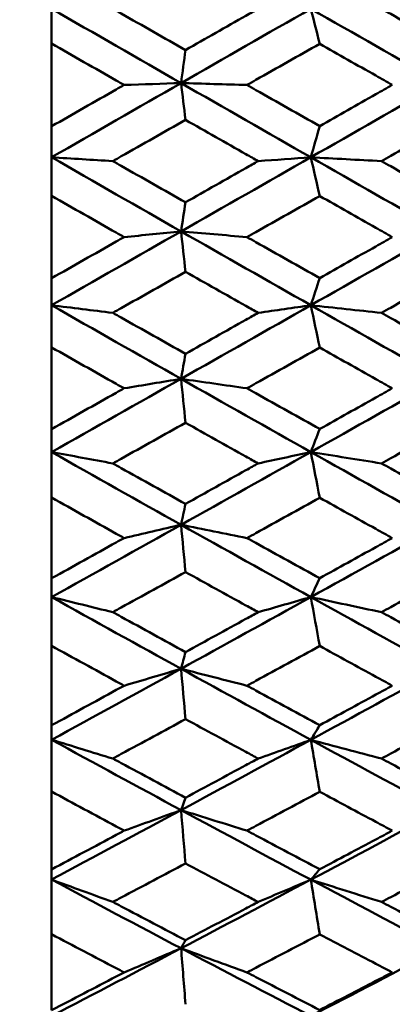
# Model space of a CAD drawing. Header units: millimetres. Extents: x 563 to 2732, y 83 to 2094.
# Tile 9 of 74: x 865.37 to 868.44, y 220.01 to 228.13. Entities that reach past the tile are written whole.
import ezdxf

# ---------------------------------------------------------------- set-up
doc = ezdxf.new("R2010")
doc.units = ezdxf.units.MM
doc.header["$LTSCALE"] = 10
doc.layers.add('Widoczne (ISO)', color=7, linetype='Continuous', lineweight=50)

msp = doc.modelspace()

# ---------------------------------------------------------------- linework, layer by layer
at = {"layer": 'Widoczne (ISO)'}
for p, q in [((865.6363, 227.9334), (865.6363, 228.2209)), ((865.6363, 227.9334), (865.6363, 227.2521)), ((865.6363, 226.9965), (865.6363, 227.2521)), ((865.6363, 226.6783), (865.6363, 226.9965)), ((865.6363, 226.6783), (865.6363, 225.9997)), ((865.6363, 225.7769), (865.6363, 225.9997)), ((865.6363, 225.4293), (865.6363, 225.7769)), ((865.6363, 225.4293), (865.6363, 224.756)), ((865.6363, 224.5669), (865.6363, 224.756)), ((865.6363, 224.1912), (865.6363, 224.5669)), ((865.6363, 224.1912), (865.6363, 223.526)), ((865.6363, 223.3714), (865.6363, 223.526)), ((865.6363, 222.9691), (865.6363, 223.3714)), ((865.6363, 222.9691), (865.6363, 222.3146)), ((865.6363, 222.195), (865.6363, 222.3146)), ((865.6363, 221.7678), (865.6363, 222.195)), ((865.6363, 221.7678), (865.6363, 221.1264)), ((866.7026, 221.6154), (866.7389, 221.7175)), ((865.6363, 221.0424), (865.6363, 221.1264)), ((865.6363, 220.5918), (865.6363, 221.0424)), ((865.6363, 220.5918), (865.6363, 219.9663))]:
    msp.add_line(p, q, dxfattribs=at)
msp.add_circle((836.6039, 228.2209), 50, dxfattribs=at)
for points in [[(865.6363, 228.2209), (865.9915, 228.0165), (866.347, 227.8123), (866.7026, 227.6084)], [(866.7026, 227.6084), (867.0587, 227.8126), (867.4149, 228.0168), (867.7712, 228.2209)], [(867.7712, 228.2209), (868.1279, 228.0165), (868.4847, 227.8123), (868.8414, 227.6083)], [(867.7712, 228.2209), (867.7955, 228.1247), (867.8198, 228.0286), (867.8441, 227.9324)], [(866.7026, 227.6084), (866.7147, 227.699), (866.7268, 227.7896), (866.7389, 227.8803)], [(865.6363, 226.9965), (865.9915, 227.2004), (866.347, 227.4044), (866.7026, 227.6084)], [(866.2339, 227.5927), (866.3904, 227.5979), (866.5466, 227.6031), (866.7026, 227.6084)], [(867.2452, 227.5927), (867.0639, 227.5979), (866.883, 227.6031), (866.7026, 227.6084)], [(866.7026, 227.6084), (867.0587, 227.4041), (867.4149, 227.2001), (867.7712, 226.9964)], [(866.7026, 227.6084), (866.7147, 227.5073), (866.7268, 227.4062), (866.7389, 227.3051)], [(867.7712, 226.9964), (868.1279, 227.2003), (868.4847, 227.4043), (868.8414, 227.6083)], [(867.7712, 226.9964), (867.7955, 227.0819), (867.8198, 227.1675), (867.8441, 227.253)], [(866.1405, 226.9651), (865.9721, 226.9755), (865.804, 226.986), (865.6363, 226.9965)], [(865.6363, 226.9965), (865.9915, 226.7925), (866.347, 226.5889), (866.7026, 226.3857)], [(866.7026, 226.3857), (867.0587, 226.5892), (867.4149, 226.7927), (867.7712, 226.9964)], [(867.3372, 226.9651), (867.4821, 226.9755), (867.6268, 226.9859), (867.7712, 226.9964)], [(868.3529, 226.9651), (868.1585, 226.9755), (867.9646, 226.9859), (867.7712, 226.9964)], [(867.7712, 226.9964), (868.1279, 226.7925), (868.4847, 226.5888), (868.8414, 226.3856)], [(867.7712, 226.9964), (867.7955, 226.89), (867.8198, 226.7837), (867.8441, 226.6773)], [(866.7026, 226.3857), (866.7147, 226.4656), (866.7268, 226.5455), (866.7389, 226.6253)], [(865.6363, 225.7769), (865.9915, 225.9796), (866.347, 226.1826), (866.7026, 226.3857)], [(866.2339, 226.3387), (866.3904, 226.3544), (866.5466, 226.37), (866.7026, 226.3857)], [(867.2452, 226.3387), (867.0639, 226.3543), (866.883, 226.37), (866.7026, 226.3857)], [(866.7026, 226.3857), (867.0587, 226.1823), (867.4149, 225.9793), (867.7712, 225.7768)], [(866.7026, 226.3857), (866.7147, 226.2746), (866.7268, 226.1636), (866.7389, 226.0525)], [(867.7712, 225.7768), (868.1279, 225.9794), (868.4847, 226.1824), (868.8414, 226.3856)], [(867.7712, 225.7768), (867.7955, 225.8514), (867.8198, 225.926), (867.8441, 226.0006)], [(866.1405, 225.7142), (865.9721, 225.735), (865.804, 225.7559), (865.6363, 225.7769)], [(865.6363, 225.7769), (865.9915, 225.5741), (866.347, 225.3719), (866.7026, 225.1704)], [(866.7026, 225.1704), (867.0587, 225.3722), (867.4149, 225.5743), (867.7712, 225.7768)], [(867.3372, 225.7142), (867.4821, 225.735), (867.6268, 225.7559), (867.7712, 225.7768)], [(868.3529, 225.7142), (868.1585, 225.735), (867.9646, 225.7558), (867.7712, 225.7768)], [(867.7712, 225.7768), (868.1279, 225.574), (868.4847, 225.3717), (868.8414, 225.1701)], [(867.7712, 225.7768), (867.7955, 225.6606), (867.8198, 225.5445), (867.8441, 225.4283)], [(866.7026, 225.1704), (866.7147, 225.2391), (866.7268, 225.3079), (866.7389, 225.3767)], [(865.6363, 224.5669), (865.9915, 224.7677), (866.347, 224.9688), (866.7026, 225.1704)], [(866.2339, 225.0922), (866.3904, 225.1182), (866.5466, 225.1443), (866.7026, 225.1704)], [(867.2452, 225.0922), (867.0639, 225.1182), (866.883, 225.1442), (866.7026, 225.1704)], [(866.7026, 225.1704), (867.0587, 224.9685), (867.4149, 224.7673), (867.7712, 224.5668)], [(866.7026, 225.1704), (866.7147, 225.0497), (866.7268, 224.929), (866.7389, 224.8083)], [(867.7712, 224.5668), (868.1279, 224.7674), (868.4847, 224.9685), (868.8414, 225.1701)], [(867.7712, 224.5668), (867.7955, 224.6301), (867.8198, 224.6935), (867.8441, 224.7569)], [(866.1405, 224.4732), (865.9721, 224.5044), (865.804, 224.5356), (865.6363, 224.5669)], [(865.6363, 224.5669), (865.9915, 224.3662), (866.347, 224.1662), (866.7026, 223.967)], [(866.7026, 223.967), (867.0587, 224.1664), (867.4149, 224.3663), (867.7712, 224.5668)], [(867.3372, 224.4732), (867.4821, 224.5044), (867.6268, 224.5356), (867.7712, 224.5668)], [(868.3529, 224.4732), (868.1585, 224.5043), (867.9646, 224.5355), (867.7712, 224.5668)], [(867.7712, 224.5668), (868.1279, 224.366), (868.4847, 224.1659), (868.8414, 223.9666)], [(867.7712, 224.5668), (867.7955, 224.4413), (867.8198, 224.3158), (867.8441, 224.1903)], [(866.7026, 223.967), (866.7147, 224.0244), (866.7268, 224.0818), (866.7389, 224.1392)], [(865.6363, 223.3714), (865.9915, 223.5694), (866.347, 223.7679), (866.7026, 223.967)], [(866.2339, 223.858), (866.3904, 223.8943), (866.5466, 223.9306), (866.7026, 223.967)], [(867.2452, 223.858), (867.0639, 223.8942), (866.883, 223.9306), (866.7026, 223.967)], [(866.7026, 223.967), (867.0587, 223.7676), (867.4149, 223.5689), (867.7712, 223.3712)], [(866.7026, 223.967), (866.7147, 223.8372), (866.7268, 223.7075), (866.7389, 223.5777)], [(867.7712, 223.3712), (868.1279, 223.569), (868.4847, 223.7675), (868.8414, 223.9666)], [(867.7712, 223.3712), (867.7955, 223.4231), (867.8198, 223.475), (867.8441, 223.527)], [(866.1405, 223.2471), (865.9721, 223.2884), (865.804, 223.3299), (865.6363, 223.3714)], [(865.6363, 223.3714), (865.9915, 223.1735), (866.347, 222.9765), (866.7026, 222.7805)], [(866.7026, 222.7805), (867.0587, 222.9767), (867.4149, 223.1736), (867.7712, 223.3712)], [(867.3372, 223.2471), (867.4821, 223.2884), (867.6268, 223.3298), (867.7712, 223.3712)], [(868.3529, 223.2471), (868.1585, 223.2883), (867.9646, 223.3297), (867.7712, 223.3712)], [(867.7712, 223.3712), (868.1279, 223.1732), (868.4847, 222.9761), (868.8414, 222.7799)], [(867.7712, 223.3712), (867.7955, 223.2369), (867.8198, 223.1026), (867.8441, 222.9682)], [(866.7026, 222.7805), (866.7147, 222.8263), (866.7268, 222.8721), (866.7389, 222.9179)], [(865.6363, 222.195), (865.9915, 222.3894), (866.347, 222.5846), (866.7026, 222.7805)], [(866.2339, 222.641), (866.3904, 222.6875), (866.5466, 222.7339), (866.7026, 222.7805)], [(867.2452, 222.641), (867.0639, 222.6874), (866.883, 222.7339), (866.7026, 222.7805)], [(866.7026, 222.7805), (867.0587, 222.5842), (867.4149, 222.3889), (867.7712, 222.1947)], [(866.7026, 222.7805), (866.7147, 222.6421), (866.7268, 222.5037), (866.7389, 222.3653)], [(867.7712, 222.1947), (868.1279, 222.389), (868.4847, 222.5841), (868.8414, 222.7799)], [(867.7712, 222.1947), (867.7955, 222.235), (867.8198, 222.2752), (867.8441, 222.3155)], [(866.1405, 222.0405), (865.9721, 222.0919), (865.804, 222.1434), (865.6363, 222.195)], [(865.6363, 222.195), (865.9915, 222.0007), (866.347, 221.8075), (866.7026, 221.6154)], [(866.7026, 221.6154), (867.0587, 221.8076), (867.4149, 222.0007), (867.7712, 222.1947)], [(867.3372, 222.0405), (867.4821, 222.0919), (867.6268, 222.1433), (867.7712, 222.1947)], [(868.3529, 222.0405), (868.1585, 222.0918), (867.9646, 222.1432), (867.7712, 222.1947)], [(867.7712, 222.1947), (868.1279, 222.0003), (868.4847, 221.807), (868.8414, 221.6147)], [(867.7712, 222.1947), (867.7955, 222.0521), (867.8198, 221.9095), (867.8441, 221.7669)], [(865.6363, 221.0424), (865.9915, 221.2324), (866.347, 221.4235), (866.7026, 221.6154)], [(866.2339, 221.4461), (866.3904, 221.5025), (866.5466, 221.5589), (866.7026, 221.6154)], [(867.2452, 221.4461), (867.0639, 221.5024), (866.883, 221.5588), (866.7026, 221.6154)], [(866.7026, 221.6154), (867.0587, 221.4231), (867.4149, 221.232), (867.7712, 221.0421)], [(866.7026, 221.6154), (866.7147, 221.469), (866.7268, 221.3225), (866.7389, 221.1761)], [(867.7712, 221.0421), (868.1279, 221.2319), (868.4847, 221.4229), (868.8414, 221.6147)], [(867.7712, 221.0421), (867.7955, 221.0705), (867.8198, 221.0989), (867.8441, 221.1273)], [(866.1405, 220.8584), (865.9721, 220.9196), (865.804, 220.9809), (865.6363, 221.0424)], [(865.6363, 221.0424), (865.9915, 220.8524), (866.347, 220.6637), (866.7026, 220.4764)], [(866.7026, 220.4764), (867.0587, 220.6639), (867.4149, 220.8524), (867.7712, 221.0421)], [(867.3372, 220.8584), (867.4821, 220.9195), (867.6268, 220.9808), (867.7712, 221.0421)], [(868.3529, 220.8584), (868.1585, 220.9194), (867.9646, 220.9806), (867.7712, 221.0421)], [(867.7712, 221.0421), (868.1279, 220.852), (868.4847, 220.6632), (868.8414, 220.4756)], [(867.7712, 221.0421), (867.7955, 220.8917), (867.8198, 220.7414), (867.8441, 220.591)], [(866.7026, 220.4764), (866.7147, 220.4985), (866.7268, 220.5207), (866.7389, 220.5428)], [(865.6363, 219.9182), (865.9915, 220.1031), (866.347, 220.2892), (866.7026, 220.4764)], [(866.2339, 220.2779), (866.3904, 220.344), (866.5466, 220.4101), (866.7026, 220.4764)], [(867.2452, 220.2779), (867.0639, 220.3439), (866.883, 220.41), (866.7026, 220.4764)], [(866.7026, 220.4764), (867.0587, 220.2888), (867.4149, 220.1026), (867.7712, 219.9178)], [(866.7026, 220.4764), (866.7147, 220.3225), (866.7268, 220.1686), (866.7389, 220.0147)], [(867.7712, 219.9178), (868.1279, 220.1025), (868.4847, 220.2885), (868.8414, 220.4756)]]:
    msp.add_open_spline(points, degree=3, dxfattribs=at)
for points, knots in [([(866.1405, 228.2209), (866.1637, 228.2076), (866.187, 228.1944), (866.3864, 228.0808), (866.5626, 227.9805), (866.7389, 227.8803)], [0.05804162, 0.05804162, 0.05804162, 0.05804162, 0.06605559, 0.06605559, 0.12689392, 0.12689392, 0.12689392, 0.12689392]), ([(866.7389, 227.8803), (866.9049, 227.9748), (867.0708, 228.0693), (867.2702, 228.1828), (867.3037, 228.2018), (867.3372, 228.2209)], [0.00418374, 0.00418374, 0.00418374, 0.00418374, 0.06147247, 0.06147247, 0.07302352, 0.07302352, 0.07302352, 0.07302352]), ([(868.3529, 228.2209), (868.3781, 228.2065), (868.4034, 228.1922), (868.6027, 228.0793), (868.7768, 227.9807), (868.9509, 227.8822)], [0.06686277, 0.06686277, 0.06686277, 0.06686277, 0.07557848, 0.07557848, 0.13558897, 0.13558897, 0.13558897, 0.13558897]), ([(866.2339, 227.5927), (866.2124, 227.6049), (866.1909, 227.6172), (865.9916, 227.7307), (865.814, 227.832), (865.6363, 227.9334)], [0.05393723, 0.05393723, 0.05393723, 0.05393723, 0.06137399, 0.06137399, 0.12273355, 0.12273355, 0.12273355, 0.12273355]), ([(867.8441, 227.9324), (867.6689, 227.8331), (867.4938, 227.7338), (867.2942, 227.6205), (867.2697, 227.6066), (867.2452, 227.5927)], [0.01044349, 0.01044349, 0.01044349, 0.01044349, 0.07085106, 0.07085106, 0.07930241, 0.07930241, 0.07930241, 0.07930241]), ([(868.4416, 227.5927), (868.3965, 227.6183), (868.3514, 227.6439), (868.1522, 227.7572), (867.9982, 227.8448), (867.8441, 227.9324)], [0.04598621, 0.04598621, 0.04598621, 0.04598621, 0.06155279, 0.06155279, 0.11473062, 0.11473062, 0.11473062, 0.11473062]), ([(865.6363, 227.2521), (865.8139, 227.3533), (865.9916, 227.4546), (866.1908, 227.5681), (866.2124, 227.5804), (866.2339, 227.5927)], [0, 0, 0, 0, 0.06135239, 0.06135239, 0.06879633, 0.06879633, 0.06879633, 0.06879633]), ([(867.2452, 227.5927), (867.2697, 227.5788), (867.2941, 227.5649), (867.4937, 227.4516), (867.6689, 227.3523), (867.8441, 227.253)], [0.06241522, 0.06241522, 0.06241522, 0.06241522, 0.0708546, 0.0708546, 0.13127416, 0.13127416, 0.13127416, 0.13127416]), ([(867.8441, 227.253), (867.9981, 227.3406), (868.1522, 227.4281), (868.3514, 227.5414), (868.3965, 227.567), (868.4416, 227.5927)], [0.00838421, 0.00838421, 0.00838421, 0.00838421, 0.06155515, 0.06155515, 0.07712864, 0.07712864, 0.07712864, 0.07712864]), ([(866.7389, 227.3051), (866.5627, 227.205), (866.3864, 227.1049), (866.187, 226.9915), (866.1638, 226.9783), (866.1405, 226.9651)], [0.00523804, 0.00523804, 0.00523804, 0.00523804, 0.06606705, 0.06606705, 0.07409033, 0.07409033, 0.07409033, 0.07409033]), ([(867.3372, 226.9651), (867.3037, 226.9841), (867.2703, 227.0031), (867.0709, 227.1164), (866.9049, 227.2107), (866.7389, 227.3051)], [0.04993807, 0.04993807, 0.04993807, 0.04993807, 0.0614821, 0.0614821, 0.11877783, 0.11877783, 0.11877783, 0.11877783]), ([(868.9509, 227.3033), (868.7768, 227.2048), (868.6028, 227.1064), (868.4035, 226.9937), (868.3782, 226.9794), (868.3529, 226.9651)], [0.01556037, 0.01556037, 0.01556037, 0.01556037, 0.07555527, 0.07555527, 0.08428623, 0.08428623, 0.08428623, 0.08428623]), ([(866.1405, 226.9651), (866.1637, 226.9519), (866.187, 226.9387), (866.3864, 226.8253), (866.5626, 226.7253), (866.7389, 226.6253)], [0.05804162, 0.05804162, 0.05804162, 0.05804162, 0.06605559, 0.06605559, 0.12689392, 0.12689392, 0.12689392, 0.12689392]), ([(866.7389, 226.6253), (866.9049, 226.7195), (867.0708, 226.8138), (867.2702, 226.927), (867.3037, 226.9461), (867.3372, 226.9651)], [0.00418374, 0.00418374, 0.00418374, 0.00418374, 0.06147247, 0.06147247, 0.07302352, 0.07302352, 0.07302352, 0.07302352]), ([(868.3529, 226.9651), (868.3781, 226.9508), (868.4034, 226.9365), (868.6027, 226.8238), (868.7768, 226.7255), (868.9509, 226.6272)], [0.06686277, 0.06686277, 0.06686277, 0.06686277, 0.07557848, 0.07557848, 0.13558897, 0.13558897, 0.13558897, 0.13558897]), ([(866.2339, 226.3387), (866.2124, 226.3509), (866.1909, 226.3631), (865.9916, 226.4762), (865.814, 226.5772), (865.6363, 226.6783)], [0.05393723, 0.05393723, 0.05393723, 0.05393723, 0.06137399, 0.06137399, 0.12273355, 0.12273355, 0.12273355, 0.12273355]), ([(867.8441, 226.6773), (867.6689, 226.5783), (867.4938, 226.4793), (867.2942, 226.3664), (867.2697, 226.3526), (867.2452, 226.3387)], [0.01044349, 0.01044349, 0.01044349, 0.01044349, 0.07085106, 0.07085106, 0.07930241, 0.07930241, 0.07930241, 0.07930241]), ([(868.4416, 226.3387), (868.3965, 226.3642), (868.3514, 226.3898), (868.1522, 226.5026), (867.9982, 226.5899), (867.8441, 226.6773)], [0.04598621, 0.04598621, 0.04598621, 0.04598621, 0.06155279, 0.06155279, 0.11473062, 0.11473062, 0.11473062, 0.11473062]), ([(865.6363, 225.9997), (865.8139, 226.1004), (865.9916, 226.2012), (866.1908, 226.3142), (866.2124, 226.3265), (866.2339, 226.3387)], [0, 0, 0, 0, 0.06135239, 0.06135239, 0.06879633, 0.06879633, 0.06879633, 0.06879633]), ([(867.2452, 226.3387), (867.2697, 226.3249), (867.2941, 226.311), (867.4937, 226.1982), (867.6689, 226.0994), (867.8441, 226.0006)], [0.06241522, 0.06241522, 0.06241522, 0.06241522, 0.0708546, 0.0708546, 0.13127416, 0.13127416, 0.13127416, 0.13127416]), ([(867.8441, 226.0006), (867.9981, 226.0877), (868.1522, 226.1749), (868.3514, 226.2876), (868.3965, 226.3132), (868.4416, 226.3387)], [0.00838421, 0.00838421, 0.00838421, 0.00838421, 0.06155515, 0.06155515, 0.07712864, 0.07712864, 0.07712864, 0.07712864]), ([(866.7389, 226.0525), (866.5627, 225.9528), (866.3864, 225.8532), (866.187, 225.7405), (866.1638, 225.7273), (866.1405, 225.7142)], [0.00523804, 0.00523804, 0.00523804, 0.00523804, 0.06606705, 0.06606705, 0.07409033, 0.07409033, 0.07409033, 0.07409033]), ([(867.3372, 225.7142), (867.3037, 225.7331), (867.2703, 225.752), (867.0709, 225.8646), (866.9049, 225.9585), (866.7389, 226.0525)], [0.04993807, 0.04993807, 0.04993807, 0.04993807, 0.0614821, 0.0614821, 0.11877783, 0.11877783, 0.11877783, 0.11877783]), ([(868.9509, 226.0506), (868.7768, 225.9526), (868.6028, 225.8547), (868.4035, 225.7427), (868.3782, 225.7284), (868.3529, 225.7142)], [0.01556037, 0.01556037, 0.01556037, 0.01556037, 0.07555527, 0.07555527, 0.08428623, 0.08428623, 0.08428623, 0.08428623]), ([(866.1405, 225.7142), (866.1637, 225.7011), (866.187, 225.688), (866.3864, 225.5753), (866.5626, 225.4759), (866.7389, 225.3767)], [0.05804162, 0.05804162, 0.05804162, 0.05804162, 0.06605559, 0.06605559, 0.12689392, 0.12689392, 0.12689392, 0.12689392]), ([(866.7389, 225.3767), (866.9049, 225.4702), (867.0708, 225.5638), (867.2702, 225.6764), (867.3037, 225.6953), (867.3372, 225.7142)], [0.00418374, 0.00418374, 0.00418374, 0.00418374, 0.06147247, 0.06147247, 0.07302352, 0.07302352, 0.07302352, 0.07302352]), ([(868.3529, 225.7142), (868.3781, 225.7), (868.4034, 225.6858), (868.6027, 225.5738), (868.7768, 225.4761), (868.9509, 225.3786)], [0.06686277, 0.06686277, 0.06686277, 0.06686277, 0.07557848, 0.07557848, 0.13558897, 0.13558897, 0.13558897, 0.13558897]), ([(866.2339, 225.0922), (866.2124, 225.1043), (866.1909, 225.1164), (865.9916, 225.2286), (865.814, 225.3289), (865.6363, 225.4293)], [0.05393723, 0.05393723, 0.05393723, 0.05393723, 0.06137399, 0.06137399, 0.12273355, 0.12273355, 0.12273355, 0.12273355]), ([(867.8441, 225.4283), (867.6689, 225.33), (867.4938, 225.2316), (867.2942, 225.1197), (867.2697, 225.1059), (867.2452, 225.0922)], [0.01044349, 0.01044349, 0.01044349, 0.01044349, 0.07085106, 0.07085106, 0.07930241, 0.07930241, 0.07930241, 0.07930241]), ([(868.4416, 225.0922), (868.3965, 225.1175), (868.3514, 225.1429), (868.1522, 225.2548), (867.9982, 225.3415), (867.8441, 225.4283)], [0.04598621, 0.04598621, 0.04598621, 0.04598621, 0.06155279, 0.06155279, 0.11473062, 0.11473062, 0.11473062, 0.11473062]), ([(865.6363, 224.756), (865.8139, 224.8559), (865.9916, 224.9558), (866.1908, 225.0679), (866.2124, 225.08), (866.2339, 225.0922)], [0, 0, 0, 0, 0.06135239, 0.06135239, 0.06879633, 0.06879633, 0.06879633, 0.06879633]), ([(867.2452, 225.0922), (867.2697, 225.0785), (867.2941, 225.0647), (867.4937, 224.9528), (867.6689, 224.8548), (867.8441, 224.7569)], [0.06241522, 0.06241522, 0.06241522, 0.06241522, 0.0708546, 0.0708546, 0.13127416, 0.13127416, 0.13127416, 0.13127416]), ([(867.8441, 224.7569), (867.9981, 224.8433), (868.1522, 224.9297), (868.3514, 225.0415), (868.3965, 225.0668), (868.4416, 225.0922)], [0.00838421, 0.00838421, 0.00838421, 0.00838421, 0.06155515, 0.06155515, 0.07712864, 0.07712864, 0.07712864, 0.07712864]), ([(866.7389, 224.8083), (866.5627, 224.7096), (866.3864, 224.6109), (866.187, 224.4993), (866.1638, 224.4862), (866.1405, 224.4732)], [0.00523804, 0.00523804, 0.00523804, 0.00523804, 0.06606705, 0.06606705, 0.07409033, 0.07409033, 0.07409033, 0.07409033]), ([(867.3372, 224.4732), (867.3037, 224.4919), (867.2703, 224.5106), (867.0709, 224.6222), (866.9049, 224.7152), (866.7389, 224.8083)], [0.04993807, 0.04993807, 0.04993807, 0.04993807, 0.0614821, 0.0614821, 0.11877783, 0.11877783, 0.11877783, 0.11877783]), ([(868.9509, 224.8065), (868.7768, 224.7094), (868.6028, 224.6124), (868.4035, 224.5014), (868.3782, 224.4873), (868.3529, 224.4732)], [0.01556037, 0.01556037, 0.01556037, 0.01556037, 0.07555527, 0.07555527, 0.08428623, 0.08428623, 0.08428623, 0.08428623]), ([(866.1405, 224.4732), (866.1637, 224.4603), (866.187, 224.4473), (866.3864, 224.3357), (866.5626, 224.2374), (866.7389, 224.1392)], [0.05804162, 0.05804162, 0.05804162, 0.05804162, 0.06605559, 0.06605559, 0.12689392, 0.12689392, 0.12689392, 0.12689392]), ([(866.7389, 224.1392), (866.9049, 224.2318), (867.0708, 224.3244), (867.2702, 224.4358), (867.3037, 224.4545), (867.3372, 224.4732)], [0.00418374, 0.00418374, 0.00418374, 0.00418374, 0.06147247, 0.06147247, 0.07302352, 0.07302352, 0.07302352, 0.07302352]), ([(868.3529, 224.4732), (868.3781, 224.4592), (868.4034, 224.4451), (868.6027, 224.3342), (868.7768, 224.2376), (868.9509, 224.1411)], [0.06686277, 0.06686277, 0.06686277, 0.06686277, 0.07557848, 0.07557848, 0.13558897, 0.13558897, 0.13558897, 0.13558897]), ([(866.2339, 223.858), (866.2124, 223.87), (866.1909, 223.882), (865.9916, 223.9928), (865.814, 224.0919), (865.6363, 224.1912)], [0.05393723, 0.05393723, 0.05393723, 0.05393723, 0.06137399, 0.06137399, 0.12273355, 0.12273355, 0.12273355, 0.12273355]), ([(867.8441, 224.1903), (867.6689, 224.093), (867.4938, 223.9958), (867.2942, 223.8852), (867.2697, 223.8716), (867.2452, 223.858)], [0.01044349, 0.01044349, 0.01044349, 0.01044349, 0.07085106, 0.07085106, 0.07930241, 0.07930241, 0.07930241, 0.07930241]), ([(868.4416, 223.858), (868.3965, 223.883), (868.3514, 223.9081), (868.1522, 224.0187), (867.9982, 224.1045), (867.8441, 224.1903)], [0.04598621, 0.04598621, 0.04598621, 0.04598621, 0.06155279, 0.06155279, 0.11473062, 0.11473062, 0.11473062, 0.11473062]), ([(865.6363, 223.526), (865.8139, 223.6246), (865.9916, 223.7232), (866.1908, 223.834), (866.2124, 223.846), (866.2339, 223.858)], [0, 0, 0, 0, 0.06135239, 0.06135239, 0.06879633, 0.06879633, 0.06879633, 0.06879633]), ([(867.2452, 223.858), (867.2697, 223.8444), (867.2941, 223.8309), (867.4937, 223.7203), (867.6689, 223.6235), (867.8441, 223.527)], [0.06241522, 0.06241522, 0.06241522, 0.06241522, 0.0708546, 0.0708546, 0.13127416, 0.13127416, 0.13127416, 0.13127416]), ([(867.8441, 223.527), (867.9981, 223.6121), (868.1522, 223.6975), (868.3514, 223.8079), (868.3965, 223.833), (868.4416, 223.858)], [0.00838421, 0.00838421, 0.00838421, 0.00838421, 0.06155515, 0.06155515, 0.07712864, 0.07712864, 0.07712864, 0.07712864]), ([(866.7389, 223.5777), (866.5627, 223.4802), (866.3864, 223.3828), (866.187, 223.2727), (866.1638, 223.2599), (866.1405, 223.2471)], [0.00523804, 0.00523804, 0.00523804, 0.00523804, 0.06606705, 0.06606705, 0.07409033, 0.07409033, 0.07409033, 0.07409033]), ([(867.3372, 223.2471), (867.3037, 223.2655), (867.2703, 223.284), (867.0709, 223.394), (866.9049, 223.4857), (866.7389, 223.5777)], [0.04993807, 0.04993807, 0.04993807, 0.04993807, 0.0614821, 0.0614821, 0.11877783, 0.11877783, 0.11877783, 0.11877783]), ([(868.9509, 223.5758), (868.7768, 223.48), (868.6028, 223.3843), (868.4035, 223.2749), (868.3782, 223.261), (868.3529, 223.2471)], [0.01556037, 0.01556037, 0.01556037, 0.01556037, 0.07555527, 0.07555527, 0.08428623, 0.08428623, 0.08428623, 0.08428623]), ([(866.1405, 223.2471), (866.1637, 223.2343), (866.187, 223.2215), (866.3864, 223.1115), (866.5626, 223.0146), (866.7389, 222.9179)], [0.05804162, 0.05804162, 0.05804162, 0.05804162, 0.06605559, 0.06605559, 0.12689392, 0.12689392, 0.12689392, 0.12689392]), ([(866.7389, 222.9179), (866.9049, 223.009), (867.0708, 223.1003), (867.2702, 223.2102), (867.3037, 223.2286), (867.3372, 223.2471)], [0.00418374, 0.00418374, 0.00418374, 0.00418374, 0.06147247, 0.06147247, 0.07302352, 0.07302352, 0.07302352, 0.07302352]), ([(868.3529, 223.2471), (868.3781, 223.2332), (868.4034, 223.2193), (868.6027, 223.11), (868.7768, 223.0148), (868.9509, 222.9197)], [0.06686277, 0.06686277, 0.06686277, 0.06686277, 0.07557848, 0.07557848, 0.13558897, 0.13558897, 0.13558897, 0.13558897]), ([(866.2339, 222.641), (866.2124, 222.6528), (866.1909, 222.6646), (865.9916, 222.7737), (865.814, 222.8713), (865.6363, 222.9691)], [0.05393723, 0.05393723, 0.05393723, 0.05393723, 0.06137399, 0.06137399, 0.12273355, 0.12273355, 0.12273355, 0.12273355]), ([(867.8441, 222.9682), (867.6689, 222.8724), (867.4938, 222.7767), (867.2942, 222.6678), (867.2697, 222.6544), (867.2452, 222.641)], [0.01044349, 0.01044349, 0.01044349, 0.01044349, 0.07085106, 0.07085106, 0.07930241, 0.07930241, 0.07930241, 0.07930241]), ([(868.4416, 222.641), (868.3965, 222.6657), (868.3514, 222.6903), (868.1522, 222.7992), (867.9982, 222.8837), (867.8441, 222.9682)], [0.04598621, 0.04598621, 0.04598621, 0.04598621, 0.06155279, 0.06155279, 0.11473062, 0.11473062, 0.11473062, 0.11473062]), ([(865.6363, 222.3146), (865.8139, 222.4114), (865.9916, 222.5085), (866.1908, 222.6175), (866.2124, 222.6292), (866.2339, 222.641)], [0, 0, 0, 0, 0.06135239, 0.06135239, 0.06879633, 0.06879633, 0.06879633, 0.06879633]), ([(867.2452, 222.641), (867.2697, 222.6277), (867.2941, 222.6144), (867.4937, 222.5056), (867.6689, 222.4104), (867.8441, 222.3155)], [0.06241522, 0.06241522, 0.06241522, 0.06241522, 0.0708546, 0.0708546, 0.13127416, 0.13127416, 0.13127416, 0.13127416]), ([(867.8441, 222.3155), (867.9981, 222.3992), (868.1522, 222.4831), (868.3514, 222.5918), (868.3965, 222.6164), (868.4416, 222.641)], [0.00838421, 0.00838421, 0.00838421, 0.00838421, 0.06155515, 0.06155515, 0.07712864, 0.07712864, 0.07712864, 0.07712864]), ([(866.7389, 222.3653), (866.5627, 222.2695), (866.3864, 222.1738), (866.187, 222.0657), (866.1638, 222.0531), (866.1405, 222.0405)], [0.00523804, 0.00523804, 0.00523804, 0.00523804, 0.06606705, 0.06606705, 0.07409033, 0.07409033, 0.07409033, 0.07409033]), ([(867.3372, 222.0405), (867.3037, 222.0586), (867.2703, 222.0767), (867.0709, 222.1848), (866.9049, 222.275), (866.7389, 222.3653)], [0.04993807, 0.04993807, 0.04993807, 0.04993807, 0.0614821, 0.0614821, 0.11877783, 0.11877783, 0.11877783, 0.11877783]), ([(868.9509, 222.3635), (868.7768, 222.2693), (868.6028, 222.1753), (868.4035, 222.0678), (868.3782, 222.0542), (868.3529, 222.0405)], [0.01556037, 0.01556037, 0.01556037, 0.01556037, 0.07555527, 0.07555527, 0.08428623, 0.08428623, 0.08428623, 0.08428623]), ([(866.1405, 222.0405), (866.1637, 222.028), (866.187, 222.0154), (866.3864, 221.9074), (866.5626, 221.8123), (866.7389, 221.7175)], [0.05804162, 0.05804162, 0.05804162, 0.05804162, 0.06605559, 0.06605559, 0.12689392, 0.12689392, 0.12689392, 0.12689392]), ([(866.7389, 221.7175), (866.9049, 221.8069), (867.0708, 221.8965), (867.2702, 222.0043), (867.3037, 222.0224), (867.3372, 222.0405)], [0.00418374, 0.00418374, 0.00418374, 0.00418374, 0.06147247, 0.06147247, 0.07302352, 0.07302352, 0.07302352, 0.07302352]), ([(868.3529, 222.0405), (868.3781, 222.0269), (868.4034, 222.0133), (868.6027, 221.906), (868.7768, 221.8125), (868.9509, 221.7193)], [0.06686277, 0.06686277, 0.06686277, 0.06686277, 0.07557848, 0.07557848, 0.13558897, 0.13558897, 0.13558897, 0.13558897]), ([(866.2339, 221.4461), (866.2124, 221.4577), (866.1909, 221.4692), (865.9916, 221.5761), (865.814, 221.6718), (865.6363, 221.7678)], [0.05393723, 0.05393723, 0.05393723, 0.05393723, 0.06137399, 0.06137399, 0.12273355, 0.12273355, 0.12273355, 0.12273355]), ([(867.8441, 221.7669), (867.6689, 221.6728), (867.4938, 221.579), (867.2942, 221.4723), (867.2697, 221.4592), (867.2452, 221.4461)], [0.01044349, 0.01044349, 0.01044349, 0.01044349, 0.07085106, 0.07085106, 0.07930241, 0.07930241, 0.07930241, 0.07930241]), ([(868.4416, 221.4461), (868.3965, 221.4702), (868.3514, 221.4944), (868.1522, 221.6011), (867.9982, 221.6839), (867.8441, 221.7669)], [0.04598621, 0.04598621, 0.04598621, 0.04598621, 0.06155279, 0.06155279, 0.11473062, 0.11473062, 0.11473062, 0.11473062]), ([(865.6363, 221.1264), (865.8139, 221.2212), (865.9916, 221.3162), (866.1908, 221.423), (866.2124, 221.4346), (866.2339, 221.4461)], [0, 0, 0, 0, 0.06135239, 0.06135239, 0.06879633, 0.06879633, 0.06879633, 0.06879633]), ([(867.2452, 221.4461), (867.2697, 221.433), (867.2941, 221.42), (867.4937, 221.3134), (867.6689, 221.2202), (867.8441, 221.1273)], [0.06241522, 0.06241522, 0.06241522, 0.06241522, 0.0708546, 0.0708546, 0.13127416, 0.13127416, 0.13127416, 0.13127416]), ([(867.8441, 221.1273), (867.9981, 221.2093), (868.1522, 221.2914), (868.3514, 221.3978), (868.3965, 221.422), (868.4416, 221.4461)], [0.00838421, 0.00838421, 0.00838421, 0.00838421, 0.06155515, 0.06155515, 0.07712864, 0.07712864, 0.07712864, 0.07712864]), ([(866.7389, 221.1761), (866.5627, 221.0823), (866.3864, 220.9887), (866.187, 220.883), (866.1638, 220.8707), (866.1405, 220.8584)], [0.00523804, 0.00523804, 0.00523804, 0.00523804, 0.06606705, 0.06606705, 0.07409033, 0.07409033, 0.07409033, 0.07409033]), ([(867.3372, 220.8584), (867.3037, 220.8761), (867.2703, 220.8938), (867.0709, 220.9994), (866.9049, 221.0876), (866.7389, 221.1761)], [0.04993807, 0.04993807, 0.04993807, 0.04993807, 0.0614821, 0.0614821, 0.11877783, 0.11877783, 0.11877783, 0.11877783]), ([(868.9509, 221.1743), (868.7768, 221.0821), (868.6028, 220.9902), (868.4035, 220.8851), (868.3782, 220.8717), (868.3529, 220.8584)], [0.01556037, 0.01556037, 0.01556037, 0.01556037, 0.07555527, 0.07555527, 0.08428623, 0.08428623, 0.08428623, 0.08428623]), ([(866.1405, 220.8584), (866.1637, 220.8461), (866.187, 220.8338), (866.3864, 220.7283), (866.5626, 220.6354), (866.7389, 220.5428)], [0.05804162, 0.05804162, 0.05804162, 0.05804162, 0.06605559, 0.06605559, 0.12689392, 0.12689392, 0.12689392, 0.12689392]), ([(866.7389, 220.5428), (866.9049, 220.6301), (867.0708, 220.7176), (867.2702, 220.823), (867.3037, 220.8407), (867.3372, 220.8584)], [0.00418374, 0.00418374, 0.00418374, 0.00418374, 0.06147247, 0.06147247, 0.07302352, 0.07302352, 0.07302352, 0.07302352]), ([(868.3529, 220.8584), (868.3781, 220.8451), (868.4034, 220.8318), (868.6027, 220.7268), (868.7768, 220.6355), (868.9509, 220.5445)], [0.06686277, 0.06686277, 0.06686277, 0.06686277, 0.07557848, 0.07557848, 0.13558897, 0.13558897, 0.13558897, 0.13558897]), ([(866.2339, 220.2779), (866.2124, 220.2892), (866.1909, 220.3005), (865.9916, 220.4048), (865.814, 220.4981), (865.6363, 220.5918)], [0.05393723, 0.05393723, 0.05393723, 0.05393723, 0.06137399, 0.06137399, 0.12273355, 0.12273355, 0.12273355, 0.12273355]), ([(867.8441, 220.591), (867.6689, 220.4991), (867.4938, 220.4076), (867.2942, 220.3035), (867.2697, 220.2907), (867.2452, 220.2779)], [0.01044349, 0.01044349, 0.01044349, 0.01044349, 0.07085106, 0.07085106, 0.07930241, 0.07930241, 0.07930241, 0.07930241]), ([(868.4416, 220.2779), (868.3965, 220.3015), (868.3514, 220.325), (868.1522, 220.4292), (867.9982, 220.51), (867.8441, 220.591)], [0.04598621, 0.04598621, 0.04598621, 0.04598621, 0.06155279, 0.06155279, 0.11473062, 0.11473062, 0.11473062, 0.11473062]), ([(865.6363, 219.9663), (865.8139, 220.0586), (865.9916, 220.1512), (866.1908, 220.2554), (866.2124, 220.2666), (866.2339, 220.2779)], [0, 0, 0, 0, 0.06135239, 0.06135239, 0.06879633, 0.06879633, 0.06879633, 0.06879633]), ([(867.2452, 220.2779), (867.2697, 220.2652), (867.2941, 220.2524), (867.4937, 220.1485), (867.6689, 220.0576), (867.8441, 219.9671)], [0.06241522, 0.06241522, 0.06241522, 0.06241522, 0.0708546, 0.0708546, 0.13127416, 0.13127416, 0.13127416, 0.13127416]), ([(867.8441, 219.9671), (867.9981, 220.047), (868.1522, 220.127), (868.3514, 220.2308), (868.3965, 220.2544), (868.4416, 220.2779)], [0.00838421, 0.00838421, 0.00838421, 0.00838421, 0.06155515, 0.06155515, 0.07712864, 0.07712864, 0.07712864, 0.07712864])]:
    msp.add_open_spline(points, degree=3, knots=knots, dxfattribs=at)

doc.saveas('drawing.dxf')
